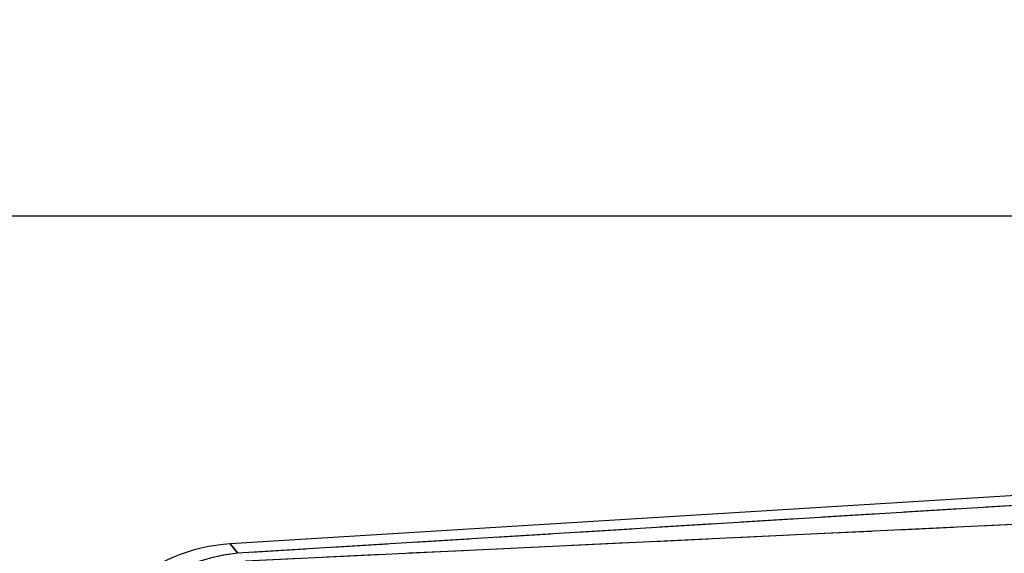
# Model space of a CAD drawing. Extents: x 35 to 394, y 29 to 281.
# Tile 20 of 23: x 306 to 329, y 268 to 281. Entities that reach past the tile are written whole.
import ezdxf

# ---------------------------------------------------------------- set-up
doc = ezdxf.new("R2010")
doc.units = 0
doc.linetypes.add('HIDDEN', pattern=[1.905, 1.27, -0.635])
doc.layers.get('0').update_dxf_attribs({"linetype": 'CONTINUOUS'})
doc.layers.add('FORMATO', color=179, linetype='CONTINUOUS')
doc.styles.add('SLDTEXTSTYLE0', font='TXT', dxfattribs={"width": 0.75})
doc.dimstyles.new('SLDDIMSTYLE1', dxfattribs={"dimtxt": 3.5, "dimasz": 3.302, "dimexe": 0, "dimexo": 0.0625, "dimgap": 0.875, "dimtad": 1, "dimdec": 0, "dimrnd": 1e-09, "dimzin": 12, "dimtxsty": 'SLDTEXTSTYLE0', "dimsah": 1, "dimcen": 0.09, "dimazin": 3, "dimtfac": 1, "dimtofl": 0, "dimtmove": 0, "dimatfit": 3, "dimtolj": 1, "dimtzin": 12})

# ---------------------------------------------------------------- blocks, each defined once
blk = doc.blocks.new('_D_1')
at = {"layer": 'FORMATO'}
for p, q in [((346.439, 270.441), (392.197, 270.441)), ((391.197, 270.441), (391.197, 214.087)), ((276.749, 214.087), (392.197, 214.087))]:
    blk.add_line(p, q, dxfattribs=at)
for points in [[(391.197, 270.441), (390.689, 267.139), (391.705, 267.139)], [(391.197, 214.087), (391.705, 217.389), (390.689, 217.389)]]:
    blk.add_solid(points, dxfattribs=at)
at = {"layer": 'FORMATO', "insert": (386.685, 235.03), "char_height": 3.5, "attachment_point": 1, "rotation": 90, "style": 'SLDTEXTSTYLE0'}
blk.add_mtext('56', dxfattribs=at)
blk = doc.blocks.new('_D_2')
at = {"layer": 'FORMATO'}
for p, q in [((157.763, 229.149), (157.763, 276.982)), ((368.222, 259.017), (368.222, 276.982)), ((368.222, 275.982), (157.763, 275.982))]:
    blk.add_line(p, q, dxfattribs=at)
for points in [[(157.763, 275.982), (161.065, 275.474), (161.065, 276.49)], [(368.222, 275.982), (364.92, 276.49), (364.92, 275.474)]]:
    blk.add_solid(points, dxfattribs=at)
at = {"layer": 'FORMATO', "insert": (266.021, 280.494), "char_height": 3.5, "attachment_point": 1, "style": 'SLDTEXTSTYLE0'}
blk.add_mtext('210', dxfattribs=at)

msp = doc.modelspace()

# ---------------------------------------------------------------- linework, layer by layer
at = {"color": 7, "linetype": 'CONTINUOUS'}
for p, q in [((345.4394, 270.4407), (311.3653, 268.3429)), ((345.4536, 270.2104), (311.5383, 268.1224)), ((311.7217, 267.9501), (345.2113, 269.5379))]:
    msp.add_line(p, q, dxfattribs=at)
at = {"color": 7, "linetype": 'HIDDEN'}
for p, q in [((345.4536, 270.2104), (311.5383, 268.1224)), ((311.7217, 267.9501), (345.2113, 269.5379)), ((311.3653, 268.3429), (311.5383, 268.1224))]:
    msp.add_line(p, q, dxfattribs=at)
at = {"color": 8, "linetype": 'CONTINUOUS'}
msp.add_line((311.5383, 268.1224), (311.3653, 268.3429), dxfattribs=at)
at = {"color": 7, "linetype": 'CONTINUOUS'}
for centre, radius, start, end in [((311.6148, 264.2905), 4.06, 93.40797, 169.87582), ((311.9289, 263.9931), 4.1476, 95.40357, 168.6247)]:
    msp.add_arc(centre, radius, start, end, dxfattribs=at)
at = {"color": 7, "linetype": 'HIDDEN'}
msp.add_arc((311.9291, 263.9927), 4.1481, 95.40586, 165.90952, dxfattribs=at)

# ---------------------------------------------------------------- dimensions: what is measured, and where the dimension line sits
at = {"layer": 'FORMATO'}
dim = msp.add_linear_dim(base=(157.7632, 275.9824), p1=(368.222, 258.0171), p2=(157.7632, 228.1494), dimstyle='SLDDIMSTYLE1', dxfattribs=at)
dim.commit()
dim.dimension.update_dxf_attribs({"geometry": '_D_2', "text_midpoint": (269.9003, 275.9824), "dimtype": 160})
dim = msp.add_linear_dim(base=(391.1967, 214.0872), p1=(345.4394, 270.4407), p2=(275.7488, 214.0872), angle=90, dimstyle='SLDDIMSTYLE1', dxfattribs=at)
dim.commit()
dim.dimension.update_dxf_attribs({"geometry": '_D_1', "text_midpoint": (391.1967, 237.6162), "dimtype": 160})

doc.saveas('drawing.dxf')
